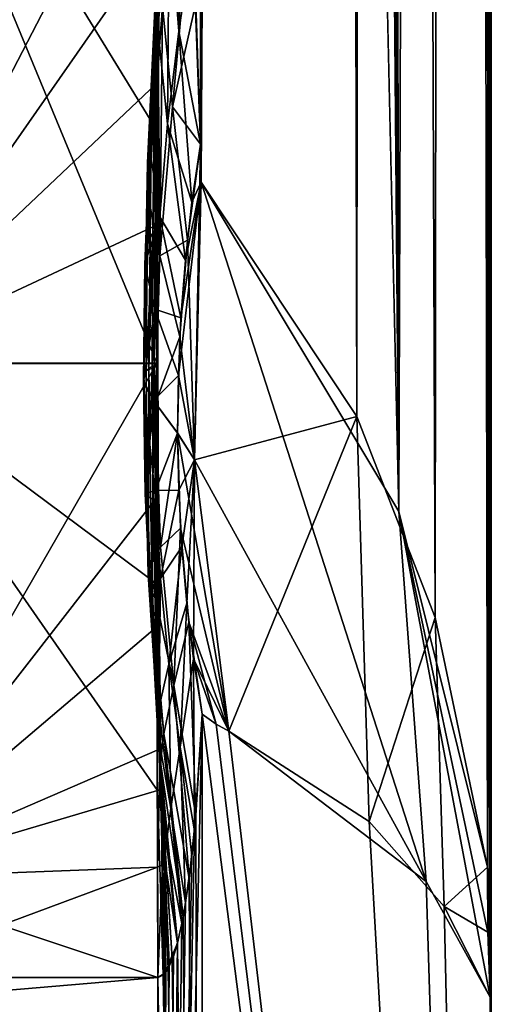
# Model space of a CAD drawing. Header units: millimetres. Extents: x -25 to 71, y -3 to 471.
# Tile 109 of 199: x 68.65 to 70.6, y 65.04 to 69.12. Entities that reach past the tile are written whole.
import ezdxf

# ---------------------------------------------------------------- set-up
doc = ezdxf.new("R2010")
doc.units = ezdxf.units.MM
doc.header["$LTSCALE"] = 65.185185
for name, color, linetype in [('1040', 7, 'CONTINUOUS'), ('1042', 7, 'CONTINUOUS'), ('1044', 7, 'CONTINUOUS'), ('1050', 7, 'CONTINUOUS'), ('1051', 7, 'CONTINUOUS'), ('1052', 7, 'CONTINUOUS'), ('1063', 7, 'CONTINUOUS'), ('1069', 7, 'CONTINUOUS'), ('1077', 7, 'CONTINUOUS'), ('1080', 7, 'CONTINUOUS'), ('1081', 7, 'CONTINUOUS'), ('1288', 7, 'CONTINUOUS'), ('1289', 7, 'CONTINUOUS'), ('1290', 7, 'CONTINUOUS'), ('1291', 7, 'CONTINUOUS'), ('1299', 7, 'CONTINUOUS'), ('1300', 7, 'CONTINUOUS'), ('1301', 7, 'CONTINUOUS'), ('1302', 7, 'CONTINUOUS'), ('1303', 7, 'CONTINUOUS'), ('1304', 7, 'CONTINUOUS'), ('1305', 7, 'CONTINUOUS'), ('1306', 7, 'CONTINUOUS')]:
    doc.layers.add(name, color=color, linetype=linetype)

msp = doc.modelspace()

# ---------------------------------------------------------------- linework, layer by layer
at = {"layer": '1040', "linetype": 'CONTINUOUS'}
for points in [[(70.6, 102.6533, 7.4714), (70.6, 65.5066, 7.4714), (70.6, 102.6533, -7.4714), (70.6, 102.6533, 7.4714)], [(70.6, 102.6533, -7.4714), (70.6, 65.5066, 7.4714), (70.6, 65.5066, -7.4714), (70.6, 102.6533, -7.4714)], [(70.6, 65.5066, 7.4714), (70.6, 65.2679, 7.5551), (70.6, 65.5066, -7.4714), (70.6, 65.5066, 7.4714)], [(70.6, 65.5066, -7.4714), (70.6, 65.2679, 7.5551), (70.6, 65.2667, -7.5561), (70.6, 65.5066, -7.4714)], [(70.6, 65.2679, 7.5551), (70.6, 65.1258, 7.6952), (70.6, 65.2667, -7.5561), (70.6, 65.2679, 7.5551)], [(70.6, 65.2667, -7.5561), (70.6, 65.1258, 7.6952), (70.6, 65.1252, -7.6959), (70.6, 65.2667, -7.5561)], [(70.6, 65.1258, 7.6952), (70.6, 64.9695, 7.9388), (70.6, 65.1252, -7.6959), (70.6, 65.1258, 7.6952)], [(70.6, 65.1252, -7.6959), (70.6, 64.9695, 7.9388), (70.6, 64.9694, -7.9389), (70.6, 65.1252, -7.6959)]]:
    msp.add_3dface(points, dxfattribs=at)
at = {"layer": '1042', "linetype": 'CONTINUOUS'}
for points in [[(69.2193, 58.1578, -20.4316), (43.1, 62.9312, -17.7984), (67.9893, 65.1525, -15.95), (69.2193, 58.1578, -20.4316)], [(67.9893, 65.1525, 15.95), (43.1, 62.9312, 17.7984), (69.2193, 65.1525, 15.95), (67.9893, 65.1525, 15.95)], [(69.2193, 65.1525, 15.95), (43.1, 62.9312, 17.7984), (69.2193, 58.1578, 20.4316), (69.2193, 65.1525, 15.95)], [(69.2193, 65.1525, -15.95), (69.2193, 58.1578, -20.4316), (67.9893, 65.1525, -15.95), (69.2193, 65.1525, -15.95)]]:
    msp.add_3dface(points, dxfattribs=at)
at = {"layer": '1044', "linetype": 'CONTINUOUS'}
for points in [[(70.0912, 139.8, -11.2954), (70.0432, 67.4758, -11.4966), (69.856, 139.6157, -12.2067), (70.0912, 139.8, -11.2954)], [(70.3683, 66.643, -9.878), (70.0432, 67.4758, -11.4966), (70.0912, 139.8, -11.2954), (70.3683, 66.643, -9.878)], [(70.4347, 139.8, -9.4246), (70.3683, 66.643, -9.878), (70.0912, 139.8, -11.2954), (70.4347, 139.8, -9.4246)], [(70.5843, 65.6083, -7.8411), (70.3683, 66.643, -9.878), (70.4347, 139.8, -9.4246), (70.5843, 65.6083, -7.8411)], [(70.5989, 139.8, -7.5297), (70.5843, 65.6083, -7.8411), (70.4347, 139.8, -9.4246), (70.5989, 139.8, -7.5297)], [(70.5925, 65.5497, -7.6782), (70.5843, 65.6083, -7.8411), (70.5989, 139.8, -7.5297), (70.5925, 65.5497, -7.6782)], [(70.5989, 102.6533, -7.5297), (70.5925, 65.5497, -7.6782), (70.5989, 139.8, -7.5297), (70.5989, 102.6533, -7.5297)], [(70.0432, 67.4758, -11.4966), (69.3985, 68.4471, -13.6187), (69.856, 139.6157, -12.2067), (70.0432, 67.4758, -11.4966)], [(69.856, 139.6157, -12.2067), (69.3985, 68.4471, -13.6187), (69.6226, 139.0927, -12.9715), (69.856, 139.6157, -12.2067)], [(69.6226, 139.0927, -12.9715), (69.3985, 68.4471, -13.6187), (69.3986, 103.224, -13.6183), (69.6226, 139.0927, -12.9715)], [(69.3966, 68.6038, -13.6239), (69.3986, 103.224, -13.6183), (69.3974, 68.5337, -13.6217), (69.3966, 68.6038, -13.6239)], [(69.3986, 103.224, -13.6183), (69.3985, 68.4471, -13.6187), (69.3974, 68.5337, -13.6217), (69.3986, 103.224, -13.6183)], [(70.5989, 65.5066, -7.5297), (70.5925, 65.5497, -7.6782), (70.5989, 102.6533, -7.5297), (70.5989, 65.5066, -7.5297)]]:
    msp.add_3dface(points, dxfattribs=at)
at = {"layer": '1050', "linetype": 'CONTINUOUS'}
for points in [[(70.0912, 139.8, 11.2954), (69.8566, 139.6166, 12.2045), (70.2175, 67.0822, 10.7153), (70.0912, 139.8, 11.2954)], [(70.4347, 139.8, 9.4246), (70.0912, 139.8, 11.2954), (70.2175, 67.0822, 10.7153), (70.4347, 139.8, 9.4246)], [(70.5843, 65.6088, 7.8423), (70.4347, 139.8, 9.4246), (70.2175, 67.0822, 10.7153), (70.5843, 65.6088, 7.8423)], [(70.5989, 102.6533, 7.5297), (70.4347, 139.8, 9.4246), (70.5989, 65.5065, 7.5297), (70.5989, 102.6533, 7.5297)], [(70.5989, 65.5065, 7.5297), (70.4347, 139.8, 9.4246), (70.5926, 65.5494, 7.677), (70.5989, 65.5065, 7.5297)], [(70.5926, 65.5494, 7.677), (70.4347, 139.8, 9.4246), (70.5843, 65.6088, 7.8423), (70.5926, 65.5494, 7.677)], [(69.8566, 139.6166, 12.2045), (69.6234, 139.0952, 12.9691), (70.2175, 67.0822, 10.7153), (69.8566, 139.6166, 12.2045)], [(69.6234, 139.0952, 12.9691), (69.3986, 103.224, 13.6183), (70.2175, 67.0822, 10.7153), (69.6234, 139.0952, 12.9691)], [(69.3966, 68.6038, 13.6239), (69.3985, 68.4471, 13.6187), (69.3986, 103.224, 13.6183), (69.3966, 68.6038, 13.6239)], [(69.3986, 103.224, 13.6183), (69.3985, 68.4471, 13.6187), (70.2175, 67.0822, 10.7153), (69.3986, 103.224, 13.6183)]]:
    msp.add_3dface(points, dxfattribs=at)
at = {"layer": '1051', "linetype": 'CONTINUOUS'}
for points in [[(70.5997, 139.8, -7.5006), (70.5997, 65.5066, -7.5006), (70.5989, 102.6533, -7.5297), (70.5997, 139.8, -7.5006)], [(70.5997, 65.5066, -7.5006), (70.5997, 139.8, -7.5006), (70.6, 102.6533, -7.4714), (70.5997, 65.5066, -7.5006)], [(70.5989, 65.5066, -7.5297), (70.5989, 102.6533, -7.5297), (70.5997, 65.5066, -7.5006), (70.5989, 65.5066, -7.5297)], [(70.6, 102.6533, -7.4714), (70.6, 65.5066, -7.4714), (70.5997, 65.5066, -7.5006), (70.6, 102.6533, -7.4714)]]:
    msp.add_3dface(points, dxfattribs=at)
at = {"layer": '1052', "linetype": 'CONTINUOUS'}
for points in [[(70.5997, 65.5065, 7.5006), (70.5997, 139.8, 7.5006), (70.5989, 102.6533, 7.5297), (70.5997, 65.5065, 7.5006)], [(70.5997, 139.8, 7.5006), (70.5997, 65.5065, 7.5006), (70.6, 102.6533, 7.4714), (70.5997, 139.8, 7.5006)], [(70.5989, 102.6533, 7.5297), (70.5989, 65.5065, 7.5297), (70.5997, 65.5065, 7.5006), (70.5989, 102.6533, 7.5297)], [(70.6, 65.5066, 7.4714), (70.6, 102.6533, 7.4714), (70.5997, 65.5065, 7.5006), (70.6, 65.5066, 7.4714)]]:
    msp.add_3dface(points, dxfattribs=at)
at = {"layer": '1063', "linetype": 'CONTINUOUS'}
for points in [[(69.3966, 68.6038, 13.6239), (69.3986, 103.224, 13.6183), (69.3253, 137.5, 13.7139), (69.3966, 68.6038, 13.6239)], [(69.3966, 68.6038, 13.6239), (69.3253, 137.5, 13.7139), (69.3646, 69.4582, 13.6777), (69.3966, 68.6038, 13.6239)]]:
    msp.add_3dface(points, dxfattribs=at)
at = {"layer": '1069', "linetype": 'CONTINUOUS'}
msp.add_3dface([(69.3966, 68.6038, -13.6239), (69.3763, 69.1885, -13.6622), (69.3986, 103.224, -13.6183), (69.3966, 68.6038, -13.6239)], dxfattribs=at)
at = {"layer": '1077', "linetype": 'CONTINUOUS'}
for points in [[(69.4028, 55.0892, 21.2794), (70.5956, 56.9509, 15.5782), (69.4028, 66.2427, 14.6591), (69.4028, 55.0892, 21.2794)], [(69.4028, 66.2427, 14.6591), (70.5956, 56.9509, 15.5782), (69.4609, 66.2014, 14.5017), (69.4028, 66.2427, 14.6591)], [(69.461, 66.2013, -14.5014), (70.5956, 56.9509, -15.5781), (69.4028, 66.2427, -14.6591), (69.461, 66.2013, -14.5014)], [(69.4028, 66.2427, -14.6591), (70.5956, 56.9509, -15.5781), (69.4028, 55.0892, -21.2794), (69.4028, 66.2427, -14.6591)], [(70.5956, 56.9509, 15.5782), (69.513, 66.1719, 14.3467), (69.4609, 66.2014, 14.5017), (70.5956, 56.9509, 15.5782)], [(69.513, 66.172, -14.3467), (70.5956, 56.9509, -15.5781), (69.461, 66.2013, -14.5014), (69.513, 66.172, -14.3467)], [(70.0941, 65.798, -12.139), (70.5956, 56.9509, -15.5781), (69.513, 66.172, -14.3467), (70.0941, 65.798, -12.139)], [(70.3307, 65.5502, 10.8172), (69.513, 66.1719, 14.3467), (70.5956, 56.9509, 15.5782), (70.3307, 65.5502, 10.8172)], [(70.4053, 65.4459, -10.281), (70.5956, 56.9509, -15.5781), (70.0941, 65.798, -12.139), (70.4053, 65.4459, -10.281)], [(70.5956, 65.0704, 7.9924), (70.3307, 65.5502, 10.8172), (70.5956, 56.9509, 15.5782), (70.5956, 65.0704, 7.9924)], [(70.5956, 65.0704, -7.9923), (70.5956, 56.9509, -15.5781), (70.4053, 65.4459, -10.281), (70.5956, 65.0704, -7.9923)]]:
    msp.add_3dface(points, dxfattribs=at)
at = {"layer": '1080', "linetype": 'CONTINUOUS'}
for points in [[(70.6, 56.9153, -15.4689), (70.5956, 56.9509, -15.5781), (70.5956, 65.0704, -7.9923), (70.6, 56.9153, -15.4689)], [(70.6, 56.9153, -15.4689), (70.5956, 65.0704, -7.9923), (70.5989, 65.0199, -7.9657), (70.6, 56.9153, -15.4689)], [(70.5956, 65.0704, 7.9924), (70.5956, 56.9509, 15.5782), (70.5989, 65.02, 7.9656), (70.5956, 65.0704, 7.9924)]]:
    msp.add_3dface(points, dxfattribs=at)
at = {"layer": '1081', "linetype": 'CONTINUOUS'}
for points in [[(69.2193, 58.1578, 20.4316), (69.4028, 55.0892, 21.2794), (69.4028, 66.2427, 14.6591), (69.2193, 58.1578, 20.4316)], [(69.2193, 58.1578, 20.4316), (69.4028, 66.2427, 14.6591), (69.3719, 65.7597, 15.2488), (69.2193, 58.1578, 20.4316)], [(69.4028, 66.2427, -14.6591), (69.4028, 55.0892, -21.2794), (69.3772, 65.823, -15.1736), (69.4028, 66.2427, -14.6591)], [(69.3772, 65.823, -15.1736), (69.4028, 55.0892, -21.2794), (69.3499, 65.5627, -15.4813), (69.3772, 65.823, -15.1736)], [(69.3609, 65.6547, 15.3737), (69.2193, 58.1578, 20.4316), (69.3719, 65.7597, 15.2488), (69.3609, 65.6547, 15.3737)], [(69.3347, 65.4606, 15.5999), (69.2193, 58.1578, 20.4316), (69.3609, 65.6547, 15.3737), (69.3347, 65.4606, 15.5999)], [(69.3499, 65.5627, -15.4813), (69.4028, 55.0892, -21.2794), (69.3239, 65.4003, -15.6695), (69.3499, 65.5627, -15.4813)], [(69.3188, 65.375, 15.6985), (69.2193, 58.1578, 20.4316), (69.3347, 65.4606, 15.5999), (69.3188, 65.375, 15.6985)], [(69.3239, 65.4003, -15.6695), (69.4028, 55.0892, -21.2794), (69.3008, 65.2965, -15.7878), (69.3239, 65.4003, -15.6695)], [(69.3014, 65.294, 15.7899), (69.2193, 58.1578, 20.4316), (69.3188, 65.375, 15.6985), (69.3014, 65.294, 15.7899)], [(69.2849, 65.2393, 15.8517), (69.2193, 58.1578, 20.4316), (69.3014, 65.294, 15.7899), (69.2849, 65.2393, 15.8517)], [(69.3008, 65.2965, -15.7878), (69.4028, 55.0892, -21.2794), (69.2794, 65.2302, -15.863), (69.3008, 65.2965, -15.7878)], [(69.2665, 65.2144, 15.8831), (69.2193, 58.1578, 20.4316), (69.2849, 65.2393, 15.8517), (69.2665, 65.2144, 15.8831)], [(69.2794, 65.2302, -15.863), (69.4028, 55.0892, -21.2794), (69.2618, 65.1867, -15.9111), (69.2794, 65.2302, -15.863)], [(69.2529, 65.1744, 15.9253), (69.2193, 58.1578, 20.4316), (69.2665, 65.2144, 15.8831), (69.2529, 65.1744, 15.9253)], [(69.2618, 65.1867, -15.9111), (69.4028, 55.0892, -21.2794), (69.2419, 65.161, -15.9402), (69.2618, 65.1867, -15.9111)], [(69.2491, 65.1705, 15.9298), (69.2193, 58.1578, 20.4316), (69.2529, 65.1744, 15.9253), (69.2491, 65.1705, 15.9298)], [(69.2193, 65.1525, 15.95), (69.2193, 58.1578, 20.4316), (69.2491, 65.1705, 15.9298), (69.2193, 65.1525, 15.95)], [(69.4028, 55.0892, -21.2794), (69.2193, 65.1525, -15.95), (69.2419, 65.161, -15.9402), (69.4028, 55.0892, -21.2794)], [(69.2193, 58.1578, -20.4316), (69.2193, 65.1525, -15.95), (69.4028, 55.0892, -21.2794), (69.2193, 58.1578, -20.4316)]]:
    msp.add_3dface(points, dxfattribs=at)
at = {"layer": '1288', "linetype": 'CONTINUOUS'}
for points in [[(69.3985, 68.4471, -13.6187), (70.0432, 67.4758, -11.4966), (69.3711, 67.2966, -13.9556), (69.3985, 68.4471, -13.6187)], [(70.0432, 67.4758, -11.4966), (69.513, 66.172, -14.3467), (69.3711, 67.2966, -13.9556), (70.0432, 67.4758, -11.4966)], [(70.0432, 67.4758, -11.4966), (70.0941, 65.798, -12.139), (69.513, 66.172, -14.3467), (70.0432, 67.4758, -11.4966)], [(70.0432, 67.4758, -11.4966), (70.3683, 66.643, -9.878), (70.0941, 65.798, -12.139), (70.0432, 67.4758, -11.4966)], [(70.3683, 66.643, -9.878), (70.4053, 65.4459, -10.281), (70.0941, 65.798, -12.139), (70.3683, 66.643, -9.878)], [(70.3683, 66.643, -9.878), (70.5843, 65.6083, -7.8411), (70.4053, 65.4459, -10.281), (70.3683, 66.643, -9.878)], [(70.4053, 65.4459, -10.281), (70.5843, 65.6083, -7.8411), (70.5851, 65.3394, -7.9171), (70.4053, 65.4459, -10.281)], [(70.5956, 65.0704, -7.9923), (70.4053, 65.4459, -10.281), (70.5851, 65.3394, -7.9171), (70.5956, 65.0704, -7.9923)]]:
    msp.add_3dface(points, dxfattribs=at)
at = {"layer": '1289', "linetype": 'CONTINUOUS'}
for points in [[(69.3966, 68.6038, -13.6239), (69.3711, 67.2966, -13.9556), (69.3423, 68.207, -13.7791), (69.3966, 68.6038, -13.6239)], [(69.3966, 68.6038, -13.6239), (69.3985, 68.4471, -13.6187), (69.3711, 67.2966, -13.9556), (69.3966, 68.6038, -13.6239)], [(69.3985, 68.4471, -13.6187), (69.3966, 68.6038, -13.6239), (69.3974, 68.5337, -13.6217), (69.3985, 68.4471, -13.6187)], [(69.3423, 68.207, -13.7791), (69.3711, 67.2966, -13.9556), (69.311, 67.8066, -13.9397), (69.3423, 68.207, -13.7791)], [(69.311, 67.8066, -13.9397), (69.3711, 67.2966, -13.9556), (69.3015, 67.4086, -14.1087), (69.311, 67.8066, -13.9397)], [(69.3711, 67.2966, -13.9556), (69.513, 66.172, -14.3467), (69.3015, 67.4086, -14.1087), (69.3711, 67.2966, -13.9556)], [(69.3015, 67.4086, -14.1087), (69.513, 66.172, -14.3467), (69.3138, 67.014, -14.2855), (69.3015, 67.4086, -14.1087)], [(69.3138, 67.014, -14.2855), (69.513, 66.172, -14.3467), (69.3477, 66.6242, -14.4695), (69.3138, 67.014, -14.2855)], [(69.513, 66.172, -14.3467), (69.461, 66.2013, -14.5014), (69.3477, 66.6242, -14.4695), (69.513, 66.172, -14.3467)], [(69.461, 66.2013, -14.5014), (69.4028, 66.2427, -14.6591), (69.3477, 66.6242, -14.4695), (69.461, 66.2013, -14.5014)]]:
    msp.add_3dface(points, dxfattribs=at)
at = {"layer": '1290', "linetype": 'CONTINUOUS'}
for points in [[(69.2098, 68.6347, -14.0052), (69.2214, 68.6548, -14.0018), (69.2279, 69.6439, -13.8115), (69.2098, 68.6347, -14.0052)], [(69.2282, 69.6065, -13.8129), (69.2098, 68.6347, -14.0052), (69.2279, 69.6439, -13.8115), (69.2282, 69.6065, -13.8129)], [(69.2214, 68.6548, -14.0018), (69.2135, 68.6634, -14.0038), (69.2121, 69.6608, -13.813), (69.2214, 68.6548, -14.0018)], [(69.2279, 69.6439, -13.8115), (69.2214, 68.6548, -14.0018), (69.2121, 69.6608, -13.813), (69.2279, 69.6439, -13.8115)], [(69.1922, 68.599, -14.0146), (69.2098, 68.6347, -14.0052), (69.2282, 69.6065, -13.8129), (69.1922, 68.599, -14.0146)], [(69.225, 69.5411, -13.8181), (69.1922, 68.599, -14.0146), (69.2282, 69.6065, -13.8129), (69.225, 69.5411, -13.8181)], [(69.3573, 69.6002, -13.686), (69.281, 68.759, -13.8284), (69.2389, 69.1745, -13.8362), (69.3573, 69.6002, -13.686)], [(69.3573, 69.6002, -13.686), (69.3763, 69.1885, -13.6622), (69.281, 68.759, -13.8284), (69.3573, 69.6002, -13.686)], [(69.177, 68.5267, -14.0296), (69.1922, 68.599, -14.0146), (69.225, 69.5411, -13.8181), (69.177, 68.5267, -14.0296)], [(69.2253, 69.413, -13.8269), (69.177, 68.5267, -14.0296), (69.225, 69.5411, -13.8181), (69.2253, 69.413, -13.8269)], [(69.18, 68.3886, -14.0436), (69.177, 68.5267, -14.0296), (69.2253, 69.413, -13.8269), (69.18, 68.3886, -14.0436)], [(69.2389, 69.1745, -13.8362), (69.18, 68.3886, -14.0436), (69.2253, 69.413, -13.8269), (69.2389, 69.1745, -13.8362)], [(69.3763, 69.1885, -13.6622), (69.3966, 68.6038, -13.6239), (69.281, 68.759, -13.8284), (69.3763, 69.1885, -13.6622)], [(69.2275, 68.1416, -14.0269), (69.18, 68.3886, -14.0436), (69.2389, 69.1745, -13.8362), (69.2275, 68.1416, -14.0269)], [(69.281, 68.759, -13.8284), (69.2275, 68.1416, -14.0269), (69.2389, 69.1745, -13.8362), (69.281, 68.759, -13.8284)], [(69.3423, 68.207, -13.7791), (69.2275, 68.1416, -14.0269), (69.281, 68.759, -13.8284), (69.3423, 68.207, -13.7791)], [(69.3966, 68.6038, -13.6239), (69.3423, 68.207, -13.7791), (69.281, 68.759, -13.8284), (69.3966, 68.6038, -13.6239)], [(69.2046, 67.6869, -14.3183), (69.2201, 67.6938, -14.3167), (69.2214, 68.6548, -14.0018), (69.2046, 67.6869, -14.3183)], [(69.2098, 68.6347, -14.0052), (69.2046, 67.6869, -14.3183), (69.2214, 68.6548, -14.0018), (69.2098, 68.6347, -14.0052)], [(69.2201, 67.6938, -14.3167), (69.215, 67.6983, -14.3194), (69.2135, 68.6634, -14.0038), (69.2201, 67.6938, -14.3167)], [(69.2214, 68.6548, -14.0018), (69.2201, 67.6938, -14.3167), (69.2135, 68.6634, -14.0038), (69.2214, 68.6548, -14.0018)], [(69.182, 67.6764, -14.3242), (69.2046, 67.6869, -14.3183), (69.2098, 68.6347, -14.0052), (69.182, 67.6764, -14.3242)], [(69.1922, 68.599, -14.0146), (69.182, 67.6764, -14.3242), (69.2098, 68.6347, -14.0052), (69.1922, 68.599, -14.0146)], [(69.1616, 67.6556, -14.33), (69.182, 67.6764, -14.3242), (69.1922, 68.599, -14.0146), (69.1616, 67.6556, -14.33)], [(69.177, 68.5267, -14.0296), (69.1616, 67.6556, -14.33), (69.1922, 68.599, -14.0146), (69.177, 68.5267, -14.0296)], [(69.161, 67.6136, -14.3236), (69.1616, 67.6556, -14.33), (69.177, 68.5267, -14.0296), (69.161, 67.6136, -14.3236)], [(69.18, 68.3886, -14.0436), (69.161, 67.6136, -14.3236), (69.177, 68.5267, -14.0296), (69.18, 68.3886, -14.0436)], [(69.2104, 67.5309, -14.2642), (69.161, 67.6136, -14.3236), (69.18, 68.3886, -14.0436), (69.2104, 67.5309, -14.2642)], [(69.2275, 68.1416, -14.0269), (69.2104, 67.5309, -14.2642), (69.18, 68.3886, -14.0436), (69.2275, 68.1416, -14.0269)], [(69.3423, 68.207, -13.7791), (69.311, 67.8066, -13.9397), (69.2275, 68.1416, -14.0269), (69.3423, 68.207, -13.7791)], [(69.311, 67.8066, -13.9397), (69.2104, 67.5309, -14.2642), (69.2275, 68.1416, -14.0269), (69.311, 67.8066, -13.9397)], [(69.311, 67.8066, -13.9397), (69.3015, 67.4086, -14.1087), (69.2104, 67.5309, -14.2642), (69.311, 67.8066, -13.9397)], [(69.1616, 67.6556, -14.33), (69.1797, 66.8213, -14.7215), (69.182, 67.6764, -14.3242), (69.1616, 67.6556, -14.33)], [(69.1797, 66.8213, -14.7215), (69.195, 66.7965, -14.7398), (69.182, 67.6764, -14.3242), (69.1797, 66.8213, -14.7215)], [(69.182, 67.6764, -14.3242), (69.195, 66.7965, -14.7398), (69.2046, 67.6869, -14.3183), (69.182, 67.6764, -14.3242)], [(69.195, 66.7965, -14.7398), (69.2127, 66.7848, -14.7461), (69.2046, 67.6869, -14.3183), (69.195, 66.7965, -14.7398)], [(69.2046, 67.6869, -14.3183), (69.2127, 66.7848, -14.7461), (69.2201, 67.6938, -14.3167), (69.2046, 67.6869, -14.3183)], [(69.2127, 66.7848, -14.7461), (69.2242, 66.7803, -14.7506), (69.2201, 67.6938, -14.3167), (69.2127, 66.7848, -14.7461)], [(69.2242, 66.7803, -14.7506), (69.2165, 66.781, -14.7547), (69.215, 67.6983, -14.3194), (69.2242, 66.7803, -14.7506)], [(69.2201, 67.6938, -14.3167), (69.2242, 66.7803, -14.7506), (69.215, 67.6983, -14.3194), (69.2201, 67.6938, -14.3167)], [(69.161, 67.6136, -14.3236), (69.1826, 66.8662, -14.671), (69.1616, 67.6556, -14.33), (69.161, 67.6136, -14.3236)], [(69.1826, 66.8662, -14.671), (69.1797, 66.8213, -14.7215), (69.1616, 67.6556, -14.33), (69.1826, 66.8662, -14.671)], [(69.2301, 66.9351, -14.5375), (69.1826, 66.8662, -14.671), (69.161, 67.6136, -14.3236), (69.2301, 66.9351, -14.5375)], [(69.2104, 67.5309, -14.2642), (69.2301, 66.9351, -14.5375), (69.161, 67.6136, -14.3236), (69.2104, 67.5309, -14.2642)], [(69.3015, 67.4086, -14.1087), (69.2301, 66.9351, -14.5375), (69.2104, 67.5309, -14.2642), (69.3015, 67.4086, -14.1087)], [(69.3015, 67.4086, -14.1087), (69.3138, 67.014, -14.2855), (69.2301, 66.9351, -14.5375), (69.3015, 67.4086, -14.1087)], [(69.3138, 67.014, -14.2855), (69.2862, 66.3621, -14.8429), (69.2301, 66.9351, -14.5375), (69.3138, 67.014, -14.2855)], [(69.3138, 67.014, -14.2855), (69.3477, 66.6242, -14.4695), (69.2862, 66.3621, -14.8429), (69.3138, 67.014, -14.2855)], [(69.2301, 66.9351, -14.5375), (69.2862, 66.3621, -14.8429), (69.1826, 66.8662, -14.671), (69.2301, 66.9351, -14.5375)], [(69.1826, 66.8662, -14.671), (69.2441, 66.1617, -15.078), (69.1797, 66.8213, -14.7215), (69.1826, 66.8662, -14.671)], [(69.2862, 66.3621, -14.8429), (69.2441, 66.1617, -15.078), (69.1826, 66.8662, -14.671), (69.2862, 66.3621, -14.8429)], [(69.2441, 66.1617, -15.078), (69.2307, 66.0439, -15.194), (69.1797, 66.8213, -14.7215), (69.2441, 66.1617, -15.078)], [(69.1797, 66.8213, -14.7215), (69.2307, 66.0439, -15.194), (69.195, 66.7965, -14.7398), (69.1797, 66.8213, -14.7215)], [(69.2307, 66.0439, -15.194), (69.2306, 65.9804, -15.2506), (69.195, 66.7965, -14.7398), (69.2307, 66.0439, -15.194)], [(69.195, 66.7965, -14.7398), (69.2306, 65.9804, -15.2506), (69.2127, 66.7848, -14.7461), (69.195, 66.7965, -14.7398)], [(69.2306, 65.9804, -15.2506), (69.2338, 65.9488, -15.2779), (69.2127, 66.7848, -14.7461), (69.2306, 65.9804, -15.2506)], [(69.2127, 66.7848, -14.7461), (69.2338, 65.9488, -15.2779), (69.2242, 66.7803, -14.7506), (69.2127, 66.7848, -14.7461)], [(69.2336, 65.9322, -15.2941), (69.2179, 65.9261, -15.3027), (69.2165, 66.781, -14.7547), (69.2336, 65.9322, -15.2941)], [(69.2242, 66.7803, -14.7506), (69.2336, 65.9322, -15.2941), (69.2165, 66.781, -14.7547), (69.2242, 66.7803, -14.7506)], [(69.2338, 65.9488, -15.2779), (69.2336, 65.9322, -15.2941), (69.2242, 66.7803, -14.7506), (69.2338, 65.9488, -15.2779)], [(69.3477, 66.6242, -14.4695), (69.3772, 65.823, -15.1736), (69.2862, 66.3621, -14.8429), (69.3477, 66.6242, -14.4695)], [(69.4028, 66.2427, -14.6591), (69.3772, 65.823, -15.1736), (69.3477, 66.6242, -14.4695), (69.4028, 66.2427, -14.6591)], [(69.2862, 66.3621, -14.8429), (69.3499, 65.5627, -15.4813), (69.2441, 66.1617, -15.078), (69.2862, 66.3621, -14.8429)], [(69.3772, 65.823, -15.1736), (69.3499, 65.5627, -15.4813), (69.2862, 66.3621, -14.8429), (69.3772, 65.823, -15.1736)], [(69.2441, 66.1617, -15.078), (69.3239, 65.4003, -15.6695), (69.2307, 66.0439, -15.194), (69.2441, 66.1617, -15.078)], [(69.3499, 65.5627, -15.4813), (69.3239, 65.4003, -15.6695), (69.2441, 66.1617, -15.078), (69.3499, 65.5627, -15.4813)], [(69.2307, 66.0439, -15.194), (69.3008, 65.2965, -15.7878), (69.2306, 65.9804, -15.2506), (69.2307, 66.0439, -15.194)], [(69.3239, 65.4003, -15.6695), (69.3008, 65.2965, -15.7878), (69.2307, 66.0439, -15.194), (69.3239, 65.4003, -15.6695)], [(69.3008, 65.2965, -15.7878), (69.2794, 65.2302, -15.863), (69.2306, 65.9804, -15.2506), (69.3008, 65.2965, -15.7878)], [(69.2306, 65.9804, -15.2506), (69.2794, 65.2302, -15.863), (69.2338, 65.9488, -15.2779), (69.2306, 65.9804, -15.2506)], [(69.2336, 65.9322, -15.2941), (69.2419, 65.161, -15.9402), (69.2179, 65.9261, -15.3027), (69.2336, 65.9322, -15.2941)], [(69.2419, 65.161, -15.9402), (69.2193, 65.1525, -15.95), (69.2179, 65.9261, -15.3027), (69.2419, 65.161, -15.9402)], [(69.2338, 65.9488, -15.2779), (69.2618, 65.1867, -15.9111), (69.2336, 65.9322, -15.2941), (69.2338, 65.9488, -15.2779)], [(69.2618, 65.1867, -15.9111), (69.2419, 65.161, -15.9402), (69.2336, 65.9322, -15.2941), (69.2618, 65.1867, -15.9111)], [(69.2794, 65.2302, -15.863), (69.2618, 65.1867, -15.9111), (69.2338, 65.9488, -15.2779), (69.2794, 65.2302, -15.863)]]:
    msp.add_3dface(points, dxfattribs=at)
at = {"layer": '1291', "linetype": 'CONTINUOUS'}
for points in [[(69.215, 67.6983, -14.3194), (67.9893, 70.6625, -13.75), (69.2135, 68.6634, -14.0038), (69.215, 67.6983, -14.3194)], [(67.9893, 70.6625, -13.75), (69.215, 67.6983, -14.3194), (67.9893, 67.696, -14.3203), (67.9893, 70.6625, -13.75)], [(69.2135, 68.6634, -14.0038), (67.9893, 70.6625, -13.75), (69.2121, 69.6608, -13.813), (69.2135, 68.6634, -14.0038)], [(69.215, 67.6983, -14.3194), (69.2165, 66.781, -14.7547), (67.9893, 67.696, -14.3203), (69.215, 67.6983, -14.3194)], [(69.2165, 66.781, -14.7547), (69.2179, 65.9261, -15.3027), (67.9893, 67.696, -14.3203), (69.2165, 66.781, -14.7547)], [(67.9893, 67.696, -14.3203), (69.2179, 65.9261, -15.3027), (67.9893, 65.5627, -15.5862), (67.9893, 67.696, -14.3203)], [(69.2179, 65.9261, -15.3027), (69.2193, 65.1525, -15.95), (67.9893, 65.5627, -15.5862), (69.2179, 65.9261, -15.3027)], [(69.2193, 65.1525, -15.95), (67.9893, 65.1525, -15.95), (67.9893, 65.5627, -15.5862), (69.2193, 65.1525, -15.95)]]:
    msp.add_3dface(points, dxfattribs=at)
at = {"layer": '1299', "linetype": 'CONTINUOUS'}
for points in [[(69.2107, 70.6625, 13.75), (67.9893, 70.6625, 13.75), (67.9893, 67.696, 14.3203), (69.2107, 70.6625, 13.75)], [(69.2107, 70.6625, 13.75), (67.9893, 67.696, 14.3203), (69.2115, 70.0552, 13.7731), (69.2107, 70.6625, 13.75)], [(69.2115, 70.0552, 13.7731), (67.9893, 67.696, 14.3203), (69.2124, 69.4515, 13.8422), (69.2115, 70.0552, 13.7731)], [(69.2124, 69.4515, 13.8422), (67.9893, 67.696, 14.3203), (69.2132, 68.8548, 13.9569), (69.2124, 69.4515, 13.8422)], [(69.2132, 68.8548, 13.9569), (67.9893, 67.696, 14.3203), (69.2141, 68.2685, 14.1166), (69.2132, 68.8548, 13.9569)], [(69.2141, 68.2685, 14.1166), (67.9893, 67.696, 14.3203), (69.215, 67.696, 14.3203), (69.2141, 68.2685, 14.1166)], [(67.9893, 67.696, 14.3203), (67.9893, 65.5627, 15.5862), (69.215, 67.696, 14.3203), (67.9893, 67.696, 14.3203)], [(69.215, 67.696, 14.3203), (67.9893, 65.5627, 15.5862), (69.2159, 67.1406, 14.5669), (69.215, 67.696, 14.3203)], [(69.2159, 67.1406, 14.5669), (67.9893, 65.5627, 15.5862), (69.2168, 66.6055, 14.855), (69.2159, 67.1406, 14.5669)], [(69.2168, 66.6055, 14.855), (67.9893, 65.5627, 15.5862), (69.2176, 66.0939, 15.1828), (69.2168, 66.6055, 14.855)], [(69.2176, 66.0939, 15.1828), (67.9893, 65.5627, 15.5862), (69.2185, 65.6086, 15.5485), (69.2176, 66.0939, 15.1828)], [(67.9893, 65.1525, 15.95), (69.2193, 65.1525, 15.95), (69.2185, 65.6086, 15.5485), (67.9893, 65.1525, 15.95)], [(67.9893, 65.5627, 15.5862), (67.9893, 65.1525, 15.95), (69.2185, 65.6086, 15.5485), (67.9893, 65.5627, 15.5862)]]:
    msp.add_3dface(points, dxfattribs=at)
at = {"layer": '1300', "linetype": 'CONTINUOUS'}
for points in [[(69.3263, 70.0603, 13.7132), (69.2664, 69.573, 13.7757), (69.306, 69.0729, 13.7644), (69.3263, 70.0603, 13.7132)], [(69.3646, 69.4582, 13.6777), (69.3263, 70.0603, 13.7132), (69.306, 69.0729, 13.7644), (69.3646, 69.4582, 13.6777)], [(69.2664, 69.573, 13.7757), (69.2141, 69.2948, 13.8542), (69.2194, 69.0835, 13.869), (69.2664, 69.573, 13.7757)], [(69.2664, 69.573, 13.7757), (69.2194, 69.0835, 13.869), (69.2601, 68.6883, 13.868), (69.2664, 69.573, 13.7757)], [(69.306, 69.0729, 13.7644), (69.2664, 69.573, 13.7757), (69.2601, 68.6883, 13.868), (69.306, 69.0729, 13.7644)], [(69.2124, 69.4515, 13.8422), (69.2132, 68.8548, 13.9569), (69.2203, 68.845, 13.9554), (69.2124, 69.4515, 13.8422)], [(69.2252, 69.4366, 13.8408), (69.2124, 69.4515, 13.8422), (69.2203, 68.845, 13.9554), (69.2252, 69.4366, 13.8408)], [(69.2252, 69.4366, 13.8408), (69.2203, 68.845, 13.9554), (69.22, 69.3824, 13.8463), (69.2252, 69.4366, 13.8408)], [(69.3966, 68.6038, 13.6239), (69.3646, 69.4582, 13.6777), (69.306, 69.0729, 13.7644), (69.3966, 68.6038, 13.6239)], [(69.22, 69.3824, 13.8463), (69.2064, 68.8055, 13.9632), (69.1896, 68.7455, 13.974), (69.22, 69.3824, 13.8463)], [(69.2141, 69.2948, 13.8542), (69.22, 69.3824, 13.8463), (69.1896, 68.7455, 13.974), (69.2141, 69.2948, 13.8542)], [(69.22, 69.3824, 13.8463), (69.2203, 68.845, 13.9554), (69.2064, 68.8055, 13.9632), (69.22, 69.3824, 13.8463)], [(69.2141, 69.2948, 13.8542), (69.1896, 68.7455, 13.974), (69.2194, 69.0835, 13.869), (69.2141, 69.2948, 13.8542)], [(69.2194, 69.0835, 13.869), (69.1896, 68.7455, 13.974), (69.1857, 68.5931, 13.9926), (69.2194, 69.0835, 13.869)], [(69.2194, 69.0835, 13.869), (69.1857, 68.5931, 13.9926), (69.2273, 68.3035, 13.9881), (69.2194, 69.0835, 13.869)], [(69.2601, 68.6883, 13.868), (69.2194, 69.0835, 13.869), (69.2273, 68.3035, 13.9881), (69.2601, 68.6883, 13.868)], [(69.306, 69.0729, 13.7644), (69.2601, 68.6883, 13.868), (69.3603, 68.3636, 13.7188), (69.306, 69.0729, 13.7644)], [(69.3966, 68.6038, 13.6239), (69.306, 69.0729, 13.7644), (69.3603, 68.3636, 13.7188), (69.3966, 68.6038, 13.6239)], [(69.2132, 68.8548, 13.9569), (69.2141, 68.2685, 14.1166), (69.2177, 68.2618, 14.1149), (69.2132, 68.8548, 13.9569)], [(69.2203, 68.845, 13.9554), (69.2132, 68.8548, 13.9569), (69.2177, 68.2618, 14.1149), (69.2203, 68.845, 13.9554)], [(69.2203, 68.845, 13.9554), (69.2177, 68.2618, 14.1149), (69.2064, 68.8055, 13.9632), (69.2203, 68.845, 13.9554)], [(69.2064, 68.8055, 13.9632), (69.1985, 68.2351, 14.1229), (69.1752, 68.2009, 14.1322), (69.2064, 68.8055, 13.9632)], [(69.1896, 68.7455, 13.974), (69.2064, 68.8055, 13.9632), (69.1752, 68.2009, 14.1322), (69.1896, 68.7455, 13.974)], [(69.2064, 68.8055, 13.9632), (69.2177, 68.2618, 14.1149), (69.1985, 68.2351, 14.1229), (69.2064, 68.8055, 13.9632)], [(69.1896, 68.7455, 13.974), (69.1752, 68.2009, 14.1322), (69.1857, 68.5931, 13.9926), (69.1896, 68.7455, 13.974)], [(69.2601, 68.6883, 13.868), (69.2273, 68.3035, 13.9881), (69.334, 68.1236, 13.8118), (69.2601, 68.6883, 13.868)], [(69.3603, 68.3636, 13.7188), (69.2601, 68.6883, 13.868), (69.334, 68.1236, 13.8118), (69.3603, 68.3636, 13.7188)], [(69.1857, 68.5931, 13.9926), (69.1752, 68.2009, 14.1322), (69.1658, 68.1059, 14.1455), (69.1857, 68.5931, 13.9926)], [(69.1857, 68.5931, 13.9926), (69.1658, 68.1059, 14.1455), (69.2273, 68.3035, 13.9881), (69.1857, 68.5931, 13.9926)], [(69.2273, 68.3035, 13.9881), (69.1658, 68.1059, 14.1455), (69.2079, 67.9208, 14.1239), (69.2273, 68.3035, 13.9881)], [(69.2273, 68.3035, 13.9881), (69.2079, 67.9208, 14.1239), (69.3154, 67.8841, 13.9079), (69.2273, 68.3035, 13.9881)], [(69.334, 68.1236, 13.8118), (69.2273, 68.3035, 13.9881), (69.3154, 67.8841, 13.9079), (69.334, 68.1236, 13.8118)], [(69.2177, 68.2618, 14.1149), (69.2174, 67.6913, 14.3183), (69.1985, 68.2351, 14.1229), (69.2177, 68.2618, 14.1149)], [(69.2141, 68.2685, 14.1166), (69.215, 67.696, 14.3203), (69.2174, 67.6913, 14.3183), (69.2141, 68.2685, 14.1166)], [(69.2177, 68.2618, 14.1149), (69.2141, 68.2685, 14.1166), (69.2174, 67.6913, 14.3183), (69.2177, 68.2618, 14.1149)], [(69.1985, 68.2351, 14.1229), (69.1965, 67.6761, 14.3244), (69.171, 67.6657, 14.3277), (69.1985, 68.2351, 14.1229)], [(69.1752, 68.2009, 14.1322), (69.1985, 68.2351, 14.1229), (69.171, 67.6657, 14.3277), (69.1752, 68.2009, 14.1322)], [(69.1985, 68.2351, 14.1229), (69.2174, 67.6913, 14.3183), (69.1965, 67.6761, 14.3244), (69.1985, 68.2351, 14.1229)], [(69.1752, 68.2009, 14.1322), (69.171, 67.6657, 14.3277), (69.1658, 68.1059, 14.1455), (69.1752, 68.2009, 14.1322)], [(69.1658, 68.1059, 14.1455), (69.171, 67.6657, 14.3277), (69.1597, 67.6258, 14.3267), (69.1658, 68.1059, 14.1455)], [(69.1658, 68.1059, 14.1455), (69.1597, 67.6258, 14.3267), (69.2079, 67.9208, 14.1239), (69.1658, 68.1059, 14.1455)], [(69.2079, 67.9208, 14.1239), (69.1597, 67.6258, 14.3267), (69.2019, 67.542, 14.2751), (69.2079, 67.9208, 14.1239)], [(69.2079, 67.9208, 14.1239), (69.2019, 67.542, 14.2751), (69.3046, 67.6454, 14.007), (69.2079, 67.9208, 14.1239)], [(69.3154, 67.8841, 13.9079), (69.2079, 67.9208, 14.1239), (69.3046, 67.6454, 14.007), (69.3154, 67.8841, 13.9079)], [(69.171, 67.6657, 14.3277), (69.1965, 67.6761, 14.3244), (69.1769, 67.145, 14.5588), (69.171, 67.6657, 14.3277)], [(69.1965, 67.6761, 14.3244), (69.2004, 67.1332, 14.5661), (69.1769, 67.145, 14.5588), (69.1965, 67.6761, 14.3244)], [(69.2174, 67.6913, 14.3183), (69.2195, 67.1379, 14.5642), (69.1965, 67.6761, 14.3244), (69.2174, 67.6913, 14.3183)], [(69.1965, 67.6761, 14.3244), (69.2195, 67.1379, 14.5642), (69.2004, 67.1332, 14.5661), (69.1965, 67.6761, 14.3244)], [(69.215, 67.696, 14.3203), (69.2159, 67.1406, 14.5669), (69.2174, 67.6913, 14.3183), (69.215, 67.696, 14.3203)], [(69.2174, 67.6913, 14.3183), (69.2159, 67.1406, 14.5669), (69.2195, 67.1379, 14.5642), (69.2174, 67.6913, 14.3183)], [(69.171, 67.6657, 14.3277), (69.1769, 67.145, 14.5588), (69.1597, 67.6258, 14.3267), (69.171, 67.6657, 14.3277)], [(69.3046, 67.6454, 14.007), (69.2019, 67.542, 14.2751), (69.3015, 67.4076, 14.1091), (69.3046, 67.6454, 14.007)], [(69.1597, 67.6258, 14.3267), (69.1769, 67.145, 14.5588), (69.1674, 67.1566, 14.5348), (69.1597, 67.6258, 14.3267)], [(69.1597, 67.6258, 14.3267), (69.1674, 67.1566, 14.5348), (69.2019, 67.542, 14.2751), (69.1597, 67.6258, 14.3267)], [(69.2019, 67.542, 14.2751), (69.1674, 67.1566, 14.5348), (69.2095, 67.1693, 14.4408), (69.2019, 67.542, 14.2751)], [(69.2019, 67.542, 14.2751), (69.2095, 67.1693, 14.4408), (69.3015, 67.4076, 14.1091), (69.2019, 67.542, 14.2751)], [(69.3015, 67.4076, 14.1091), (69.2095, 67.1693, 14.4408), (69.3063, 67.1711, 14.214), (69.3015, 67.4076, 14.1091)], [(69.1674, 67.1566, 14.5348), (69.1891, 66.7022, 14.7681), (69.2095, 67.1693, 14.4408), (69.1674, 67.1566, 14.5348)], [(69.1674, 67.1566, 14.5348), (69.1769, 67.145, 14.5588), (69.1891, 66.7022, 14.7681), (69.1674, 67.1566, 14.5348)], [(69.1769, 67.145, 14.5588), (69.2004, 67.1332, 14.5661), (69.193, 66.6431, 14.8234), (69.1769, 67.145, 14.5588)], [(69.1769, 67.145, 14.5588), (69.193, 66.6431, 14.8234), (69.1891, 66.7022, 14.7681), (69.1769, 67.145, 14.5588)], [(69.2095, 67.1693, 14.4408), (69.1891, 66.7022, 14.7681), (69.2306, 66.8045, 14.6201), (69.2095, 67.1693, 14.4408)], [(69.2095, 67.1693, 14.4408), (69.2306, 66.8045, 14.6201), (69.3063, 67.1711, 14.214), (69.2095, 67.1693, 14.4408)], [(69.2159, 67.1406, 14.5669), (69.2168, 66.6055, 14.855), (69.2195, 67.1379, 14.5642), (69.2159, 67.1406, 14.5669)], [(69.3063, 67.1711, 14.214), (69.2306, 66.8045, 14.6201), (69.3188, 66.9361, 14.3215), (69.3063, 67.1711, 14.214)], [(69.2004, 67.1332, 14.5661), (69.2101, 66.6111, 14.8458), (69.193, 66.6431, 14.8234), (69.2004, 67.1332, 14.5661)], [(69.2195, 67.1379, 14.5642), (69.2238, 66.6055, 14.8508), (69.2004, 67.1332, 14.5661), (69.2195, 67.1379, 14.5642)], [(69.2004, 67.1332, 14.5661), (69.2238, 66.6055, 14.8508), (69.2101, 66.6111, 14.8458), (69.2004, 67.1332, 14.5661)], [(69.2195, 67.1379, 14.5642), (69.2168, 66.6055, 14.855), (69.2238, 66.6055, 14.8508), (69.2195, 67.1379, 14.5642)], [(69.2306, 66.8045, 14.6201), (69.265, 66.4497, 14.812), (69.3188, 66.9361, 14.3215), (69.2306, 66.8045, 14.6201)], [(69.3188, 66.9361, 14.3215), (69.265, 66.4497, 14.812), (69.3391, 66.7028, 14.4316), (69.3188, 66.9361, 14.3215)], [(69.1891, 66.7022, 14.7681), (69.2244, 66.266, 15.0247), (69.2306, 66.8045, 14.6201), (69.1891, 66.7022, 14.7681)], [(69.2306, 66.8045, 14.6201), (69.2244, 66.266, 15.0247), (69.265, 66.4497, 14.812), (69.2306, 66.8045, 14.6201)], [(69.1891, 66.7022, 14.7681), (69.193, 66.6431, 14.8234), (69.2244, 66.266, 15.0247), (69.1891, 66.7022, 14.7681)], [(69.265, 66.4497, 14.812), (69.3126, 66.1065, 15.0154), (69.3391, 66.7028, 14.4316), (69.265, 66.4497, 14.812)], [(69.3391, 66.7028, 14.4316), (69.3126, 66.1065, 15.0154), (69.3671, 66.4716, 14.5442), (69.3391, 66.7028, 14.4316)], [(69.193, 66.6431, 14.8234), (69.2101, 66.6111, 14.8458), (69.2192, 66.1646, 15.1188), (69.193, 66.6431, 14.8234)], [(69.193, 66.6431, 14.8234), (69.2192, 66.1646, 15.1188), (69.2244, 66.266, 15.0247), (69.193, 66.6431, 14.8234)], [(69.2238, 66.6055, 14.8508), (69.2304, 66.0979, 15.1756), (69.2101, 66.6111, 14.8458), (69.2238, 66.6055, 14.8508)], [(69.2101, 66.6111, 14.8458), (69.2304, 66.0979, 15.1756), (69.2256, 66.114, 15.1609), (69.2101, 66.6111, 14.8458)], [(69.2101, 66.6111, 14.8458), (69.2256, 66.114, 15.1609), (69.2192, 66.1646, 15.1188), (69.2101, 66.6111, 14.8458)], [(69.2168, 66.6055, 14.855), (69.2176, 66.0939, 15.1828), (69.2238, 66.6055, 14.8508), (69.2168, 66.6055, 14.855)], [(69.2238, 66.6055, 14.8508), (69.2176, 66.0939, 15.1828), (69.2304, 66.0979, 15.1756), (69.2238, 66.6055, 14.8508)], [(69.2244, 66.266, 15.0247), (69.2731, 65.8515, 15.3023), (69.265, 66.4497, 14.812), (69.2244, 66.266, 15.0247)], [(69.265, 66.4497, 14.812), (69.2731, 65.8515, 15.3023), (69.3126, 66.1065, 15.0154), (69.265, 66.4497, 14.812)], [(69.3126, 66.1065, 15.0154), (69.3719, 65.7597, 15.2488), (69.3671, 66.4716, 14.5442), (69.3126, 66.1065, 15.0154)], [(69.3719, 65.7597, 15.2488), (69.4028, 66.2427, 14.6591), (69.3671, 66.4716, 14.5442), (69.3719, 65.7597, 15.2488)], [(69.2244, 66.266, 15.0247), (69.2192, 66.1646, 15.1188), (69.2731, 65.8515, 15.3023), (69.2244, 66.266, 15.0247)], [(69.2192, 66.1646, 15.1188), (69.2256, 66.114, 15.1609), (69.2551, 65.7135, 15.4424), (69.2192, 66.1646, 15.1188)], [(69.2192, 66.1646, 15.1188), (69.2551, 65.7135, 15.4424), (69.2731, 65.8515, 15.3023), (69.2192, 66.1646, 15.1188)], [(69.2176, 66.0939, 15.1828), (69.2185, 65.6086, 15.5485), (69.2304, 66.0979, 15.1756), (69.2176, 66.0939, 15.1828)], [(69.2304, 66.0979, 15.1756), (69.2185, 65.6086, 15.5485), (69.2392, 65.6187, 15.5361), (69.2304, 66.0979, 15.1756)], [(69.2304, 66.0979, 15.1756), (69.2392, 65.6187, 15.5361), (69.2256, 66.114, 15.1609), (69.2304, 66.0979, 15.1756)], [(69.2256, 66.114, 15.1609), (69.2392, 65.6187, 15.5361), (69.2467, 65.6458, 15.5084), (69.2256, 66.114, 15.1609)], [(69.2256, 66.114, 15.1609), (69.2467, 65.6458, 15.5084), (69.2551, 65.7135, 15.4424), (69.2256, 66.114, 15.1609)], [(69.2731, 65.8515, 15.3023), (69.3347, 65.4606, 15.5999), (69.3126, 66.1065, 15.0154), (69.2731, 65.8515, 15.3023)], [(69.3347, 65.4606, 15.5999), (69.3609, 65.6547, 15.3737), (69.3126, 66.1065, 15.0154), (69.3347, 65.4606, 15.5999)], [(69.3609, 65.6547, 15.3737), (69.3719, 65.7597, 15.2488), (69.3126, 66.1065, 15.0154), (69.3609, 65.6547, 15.3737)], [(69.2551, 65.7135, 15.4424), (69.3188, 65.375, 15.6985), (69.2731, 65.8515, 15.3023), (69.2551, 65.7135, 15.4424)], [(69.3188, 65.375, 15.6985), (69.3347, 65.4606, 15.5999), (69.2731, 65.8515, 15.3023), (69.3188, 65.375, 15.6985)], [(69.2467, 65.6458, 15.5084), (69.3014, 65.294, 15.7899), (69.2551, 65.7135, 15.4424), (69.2467, 65.6458, 15.5084)], [(69.3014, 65.294, 15.7899), (69.3188, 65.375, 15.6985), (69.2551, 65.7135, 15.4424), (69.3014, 65.294, 15.7899)], [(69.2392, 65.6187, 15.5361), (69.2491, 65.1705, 15.9298), (69.2467, 65.6458, 15.5084), (69.2392, 65.6187, 15.5361)], [(69.2491, 65.1705, 15.9298), (69.2529, 65.1744, 15.9253), (69.2467, 65.6458, 15.5084), (69.2491, 65.1705, 15.9298)], [(69.2529, 65.1744, 15.9253), (69.2665, 65.2144, 15.8831), (69.2467, 65.6458, 15.5084), (69.2529, 65.1744, 15.9253)], [(69.2665, 65.2144, 15.8831), (69.3014, 65.294, 15.7899), (69.2467, 65.6458, 15.5084), (69.2665, 65.2144, 15.8831)], [(69.2185, 65.6086, 15.5485), (69.2193, 65.1525, 15.95), (69.2392, 65.6187, 15.5361), (69.2185, 65.6086, 15.5485)], [(69.2193, 65.1525, 15.95), (69.2491, 65.1705, 15.9298), (69.2392, 65.6187, 15.5361), (69.2193, 65.1525, 15.95)], [(69.2665, 65.2144, 15.8831), (69.2849, 65.2393, 15.8517), (69.3014, 65.294, 15.7899), (69.2665, 65.2144, 15.8831)]]:
    msp.add_3dface(points, dxfattribs=at)
at = {"layer": '1301', "linetype": 'CONTINUOUS'}
for points in [[(69.3985, 68.4471, 13.6187), (69.3966, 68.6038, 13.6239), (69.3603, 68.3636, 13.7188), (69.3985, 68.4471, 13.6187)], [(69.3985, 68.4471, 13.6187), (69.3154, 67.8841, 13.9079), (69.3046, 67.6454, 14.007), (69.3985, 68.4471, 13.6187)], [(69.3985, 68.4471, 13.6187), (69.3046, 67.6454, 14.007), (69.3711, 67.2966, 13.9556), (69.3985, 68.4471, 13.6187)], [(69.3985, 68.4471, 13.6187), (69.334, 68.1236, 13.8118), (69.3154, 67.8841, 13.9079), (69.3985, 68.4471, 13.6187)], [(69.3985, 68.4471, 13.6187), (69.3603, 68.3636, 13.7188), (69.334, 68.1236, 13.8118), (69.3985, 68.4471, 13.6187)], [(69.3046, 67.6454, 14.007), (69.3015, 67.4076, 14.1091), (69.3711, 67.2966, 13.9556), (69.3046, 67.6454, 14.007)], [(69.3015, 67.4076, 14.1091), (69.3063, 67.1711, 14.214), (69.3711, 67.2966, 13.9556), (69.3015, 67.4076, 14.1091)], [(69.3063, 67.1711, 14.214), (69.3188, 66.9361, 14.3215), (69.3711, 67.2966, 13.9556), (69.3063, 67.1711, 14.214)], [(69.3188, 66.9361, 14.3215), (69.3391, 66.7028, 14.4316), (69.3711, 67.2966, 13.9556), (69.3188, 66.9361, 14.3215)], [(69.3391, 66.7028, 14.4316), (69.3671, 66.4716, 14.5442), (69.3711, 67.2966, 13.9556), (69.3391, 66.7028, 14.4316)], [(69.3671, 66.4716, 14.5442), (69.513, 66.1719, 14.3467), (69.3711, 67.2966, 13.9556), (69.3671, 66.4716, 14.5442)], [(69.4609, 66.2014, 14.5017), (69.513, 66.1719, 14.3467), (69.3671, 66.4716, 14.5442), (69.4609, 66.2014, 14.5017)], [(69.4028, 66.2427, 14.6591), (69.4609, 66.2014, 14.5017), (69.3671, 66.4716, 14.5442), (69.4028, 66.2427, 14.6591)]]:
    msp.add_3dface(points, dxfattribs=at)
at = {"layer": '1302', "linetype": 'CONTINUOUS'}
for points in [[(70.3307, 65.5502, 10.8172), (69.3985, 68.4471, 13.6187), (69.3711, 67.2966, 13.9556), (70.3307, 65.5502, 10.8172)], [(70.2175, 67.0822, 10.7153), (69.3985, 68.4471, 13.6187), (70.3307, 65.5502, 10.8172), (70.2175, 67.0822, 10.7153)], [(69.513, 66.1719, 14.3467), (70.3307, 65.5502, 10.8172), (69.3711, 67.2966, 13.9556), (69.513, 66.1719, 14.3467)], [(70.5843, 65.6088, 7.8423), (70.2175, 67.0822, 10.7153), (70.5851, 65.3394, 7.917), (70.5843, 65.6088, 7.8423)], [(70.2175, 67.0822, 10.7153), (70.3307, 65.5502, 10.8172), (70.5956, 65.0704, 7.9924), (70.2175, 67.0822, 10.7153)], [(70.2175, 67.0822, 10.7153), (70.5956, 65.0704, 7.9924), (70.5851, 65.3394, 7.917), (70.2175, 67.0822, 10.7153)]]:
    msp.add_3dface(points, dxfattribs=at)
at = {"layer": '1303', "linetype": 'CONTINUOUS'}
for points in [[(70.5843, 65.6083, -7.8411), (70.5925, 65.5497, -7.6782), (70.5956, 65.0704, -7.9923), (70.5843, 65.6083, -7.8411)], [(70.5843, 65.6083, -7.8411), (70.5956, 65.0704, -7.9923), (70.5851, 65.3394, -7.9171), (70.5843, 65.6083, -7.8411)], [(70.5925, 65.5497, -7.6782), (70.5989, 65.5066, -7.5297), (70.5976, 65.1932, -7.747), (70.5925, 65.5497, -7.6782)], [(70.5956, 65.0704, -7.9923), (70.5925, 65.5497, -7.6782), (70.5976, 65.1932, -7.747), (70.5956, 65.0704, -7.9923)], [(70.5976, 65.1932, -7.747), (70.5989, 65.5066, -7.5297), (70.5986, 65.3107, -7.6055), (70.5976, 65.1932, -7.747)]]:
    msp.add_3dface(points, dxfattribs=at)
at = {"layer": '1304', "linetype": 'CONTINUOUS'}
for points in [[(70.6, 65.5066, -7.4714), (70.6, 65.2667, -7.5561), (70.5986, 65.3107, -7.6055), (70.6, 65.5066, -7.4714)], [(70.5997, 65.5066, -7.5006), (70.6, 65.5066, -7.4714), (70.5986, 65.3107, -7.6055), (70.5997, 65.5066, -7.5006)], [(70.5989, 65.5066, -7.5297), (70.5997, 65.5066, -7.5006), (70.5986, 65.3107, -7.6055), (70.5989, 65.5066, -7.5297)], [(70.6, 65.2667, -7.5561), (70.5976, 65.1932, -7.747), (70.5986, 65.3107, -7.6055), (70.6, 65.2667, -7.5561)], [(70.6, 65.2667, -7.5561), (70.6, 65.1252, -7.6959), (70.5976, 65.1932, -7.747), (70.6, 65.2667, -7.5561)], [(70.6, 65.1252, -7.6959), (70.5956, 65.0704, -7.9923), (70.5976, 65.1932, -7.747), (70.6, 65.1252, -7.6959)], [(70.5956, 65.0704, -7.9923), (70.6, 65.1252, -7.6959), (70.5989, 65.0199, -7.9657), (70.5956, 65.0704, -7.9923)], [(70.6, 65.1252, -7.6959), (70.6, 64.9694, -7.9389), (70.5989, 65.0199, -7.9657), (70.6, 65.1252, -7.6959)]]:
    msp.add_3dface(points, dxfattribs=at)
at = {"layer": '1305', "linetype": 'CONTINUOUS'}
for points in [[(70.5926, 65.5494, 7.677), (70.5843, 65.6088, 7.8423), (70.5851, 65.3394, 7.917), (70.5926, 65.5494, 7.677)], [(70.5956, 65.0704, 7.9924), (70.5926, 65.5494, 7.677), (70.5851, 65.3394, 7.917), (70.5956, 65.0704, 7.9924)], [(70.5989, 65.5065, 7.5297), (70.5926, 65.5494, 7.677), (70.5986, 65.3113, 7.6049), (70.5989, 65.5065, 7.5297)], [(70.5926, 65.5494, 7.677), (70.5956, 65.0704, 7.9924), (70.5976, 65.1934, 7.7466), (70.5926, 65.5494, 7.677)], [(70.5986, 65.3113, 7.6049), (70.5926, 65.5494, 7.677), (70.5976, 65.1934, 7.7466), (70.5986, 65.3113, 7.6049)]]:
    msp.add_3dface(points, dxfattribs=at)
at = {"layer": '1306', "linetype": 'CONTINUOUS'}
for points in [[(70.6, 65.2679, 7.5551), (70.6, 65.5066, 7.4714), (70.5986, 65.3113, 7.6049), (70.6, 65.2679, 7.5551)], [(70.6, 65.5066, 7.4714), (70.5997, 65.5065, 7.5006), (70.5986, 65.3113, 7.6049), (70.6, 65.5066, 7.4714)], [(70.5997, 65.5065, 7.5006), (70.5989, 65.5065, 7.5297), (70.5986, 65.3113, 7.6049), (70.5997, 65.5065, 7.5006)], [(70.6, 65.2679, 7.5551), (70.5986, 65.3113, 7.6049), (70.5976, 65.1934, 7.7466), (70.6, 65.2679, 7.5551)], [(70.6, 65.1258, 7.6952), (70.6, 65.2679, 7.5551), (70.5976, 65.1934, 7.7466), (70.6, 65.1258, 7.6952)], [(70.5956, 65.0704, 7.9924), (70.6, 65.1258, 7.6952), (70.5976, 65.1934, 7.7466), (70.5956, 65.0704, 7.9924)], [(70.6, 65.1258, 7.6952), (70.5956, 65.0704, 7.9924), (70.5989, 65.02, 7.9656), (70.6, 65.1258, 7.6952)], [(70.6, 64.9695, 7.9388), (70.6, 65.1258, 7.6952), (70.5989, 65.02, 7.9656), (70.6, 64.9695, 7.9388)]]:
    msp.add_3dface(points, dxfattribs=at)

doc.saveas('drawing.dxf')
